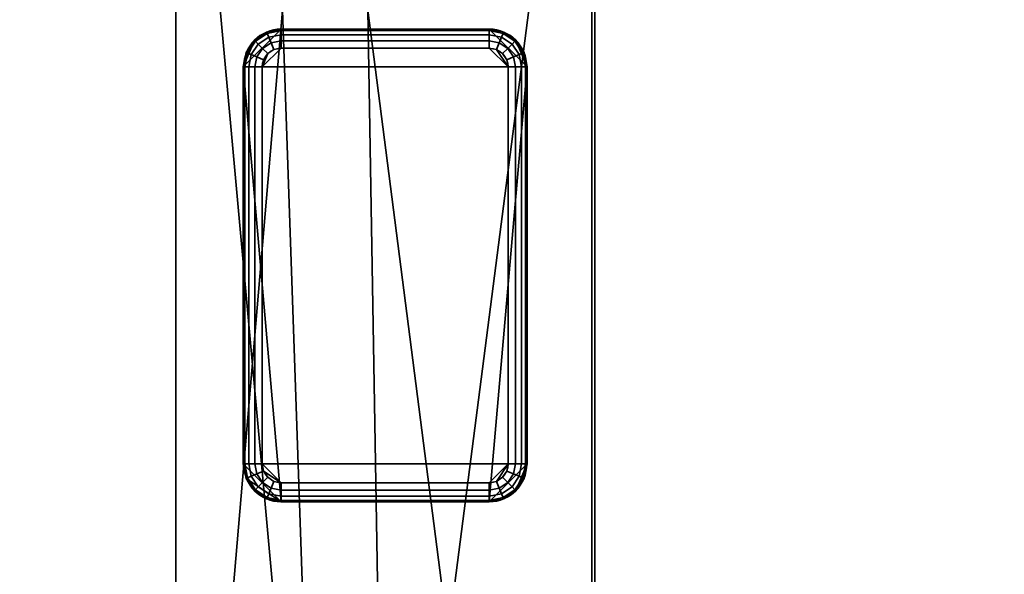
# Model space of a CAD drawing. Header units: millimetres. Extents: x -503 to 6703, y -110 to 193.
# Tile 156 of 256: x -329 to -277, y 117 to 147. Entities that reach past the tile are written whole.
import ezdxf

# ---------------------------------------------------------------- set-up
doc = ezdxf.new("R2010")
doc.units = ezdxf.units.MM
doc.layers.add('151', color=7, linetype='Continuous', true_color=0xffffff)

# ---------------------------------------------------------------- blocks, each defined once
blk = doc.blocks.new('UG_SURFACE_001')
at = {"layer": '151', "color": 252, "linetype": 'Continuous', "lineweight": 35}
for points in [[(502.5, -14, 2212.25), (502.5, 174.4, 2212.25), (-502.5, 174.4, 2212.25), (-502.5, -14, 2212.25)], [(-352.5, -14, 2062.25), (-352.5, 174.4, 2062.25), (352.5, 174.4, 2062.25), (352.5, -14, 2062.25)]]:
    blk.add_3dface(points, dxfattribs=at)
blk = doc.blocks.new('UG_SURFACE_072')
at = {"layer": '151', "color": 41, "linetype": 'Continuous', "lineweight": 35}
for points in [[(-321.15, 81, 2028.4), (-321.15, 173.15, 2028.4), (-321.15, 173.15, -4.75), (-321.15, 81, -4.75)], [(-315.5, 147.3, -4.75), (-313.5, 89, -4.75), (-321.15, 173.15, -4.75)], [(-313.5, 89, -4.75), (-313.5, 81, -4.75), (-321.15, 81, -4.75), (-321.15, 173.15, -4.75)], [(-315.5, 147.3, 2022.75), (-315.5, 173.15, 2022.75), (-321.15, 173.15, 2028.4), (-321.15, 81, 2028.4)], [(-311, 147.3, -4.75), (-311, 173.15, -4.75), (-299.15, 173.15, -4.75), (-299.15, 55.15, -4.75)], [(-310, 89, 2017.25), (-299.15, 173.15, 2006.4), (-311, 173.15, 2018.25), (-311, 147.3, 2018.25)], [(-310, 89, 2017.25), (-310, 55.15, 2017.25), (-299.15, 55.15, 2006.4), (-299.15, 173.15, 2006.4)], [(-299.15, 173.15, 2006.4), (-299.15, 55.15, 2006.4), (-299.15, 55.15, -4.75), (-299.15, 173.15, -4.75)], [(-315.5, 147.3, 2022.75), (-321.15, 81, 2028.4), (-313.5, 81, 2020.75), (-313.5, 89, 2020.75)], [(-315.5, 147.3, -4.75), (-311, 147.3, -4.75), (-310, 89, -4.75), (-313.5, 89, -4.75)], [(-313.5, 89, 2020.75), (-310, 89, 2017.25), (-311, 147.3, 2018.25), (-315.5, 147.3, 2022.75)], [(-310, 89, -4.75), (-311, 147.3, -4.75), (-299.15, 55.15, -4.75)]]:
    blk.add_3dface(points, dxfattribs=at)
blk = doc.blocks.new('UG_SURFACE_073')
at = {"layer": '151', "color": 253, "linetype": 'Continuous', "lineweight": 35}
for points in [[(-317.575, 144.3, -4.75), (-315.575, 146.3, -4.75), (-316.34, 146.148, -4.75), (-316.989, 145.714, -4.75)], [(-304.575, 146.3, -4.75), (-315.575, 146.3, -4.75), (-317.575, 144.3, -4.75), (-302.575, 144.3, -4.75)], [(-315.575, 146.3, -4.75), (-315.575, 146.3, -6.75), (-316.34, 146.148, -6.75), (-316.34, 146.148, -4.75)], [(-316.34, 146.148, -6.75), (-315.575, 146.3, -6.75), (-315.575, 146.224, -7.133), (-316.311, 146.077, -7.133)], [(-304.575, 146.3, -6.75), (-315.575, 146.3, -6.75), (-315.575, 146.3, -4.75), (-304.575, 146.3, -4.75)], [(-304.575, 146.224, -7.133), (-315.575, 146.224, -7.133), (-315.575, 146.3, -6.75), (-304.575, 146.3, -6.75)], [(-303.161, 145.714, -4.75), (-303.81, 146.148, -4.75), (-304.575, 146.3, -4.75), (-302.575, 144.3, -4.75)], [(-303.81, 146.148, -4.75), (-303.81, 146.148, -6.75), (-304.575, 146.3, -6.75), (-304.575, 146.3, -4.75)], [(-304.575, 146.3, -6.75), (-303.81, 146.148, -6.75), (-303.839, 146.077, -7.133), (-304.575, 146.224, -7.133)], [(-316.34, 146.148, -4.75), (-316.34, 146.148, -6.75), (-316.989, 145.714, -6.75), (-316.989, 145.714, -4.75)], [(-316.989, 145.714, -6.75), (-316.34, 146.148, -6.75), (-316.311, 146.077, -7.133), (-316.935, 145.66, -7.133)], [(-316.935, 145.66, -7.133), (-316.311, 146.077, -7.133), (-316.228, 145.877, -7.457), (-316.782, 145.507, -7.457)], [(-316.782, 145.507, -7.457), (-316.228, 145.877, -7.457), (-316.104, 145.577, -7.674), (-316.553, 145.278, -7.674)], [(-316.311, 146.077, -7.133), (-315.575, 146.224, -7.133), (-315.575, 146.007, -7.457), (-316.228, 145.877, -7.457)], [(-316.228, 145.877, -7.457), (-315.575, 146.007, -7.457), (-315.575, 145.683, -7.674), (-316.104, 145.577, -7.674)], [(-304.575, 146.007, -7.457), (-315.575, 146.007, -7.457), (-315.575, 146.224, -7.133), (-304.575, 146.224, -7.133)], [(-304.575, 145.683, -7.674), (-315.575, 145.683, -7.674), (-315.575, 146.007, -7.457), (-304.575, 146.007, -7.457)], [(-304.575, 146.224, -7.133), (-303.839, 146.077, -7.133), (-303.922, 145.877, -7.457), (-304.575, 146.007, -7.457)], [(-304.575, 146.007, -7.457), (-303.922, 145.877, -7.457), (-304.046, 145.577, -7.674), (-304.575, 145.683, -7.674)], [(-303.922, 145.877, -7.457), (-303.368, 145.507, -7.457), (-303.597, 145.278, -7.674), (-304.046, 145.577, -7.674)], [(-303.839, 146.077, -7.133), (-303.215, 145.66, -7.133), (-303.368, 145.507, -7.457), (-303.922, 145.877, -7.457)], [(-303.81, 146.148, -6.75), (-303.161, 145.714, -6.75), (-303.215, 145.66, -7.133), (-303.839, 146.077, -7.133)], [(-303.161, 145.714, -4.75), (-303.161, 145.714, -6.75), (-303.81, 146.148, -6.75), (-303.81, 146.148, -4.75)], [(-316.989, 145.714, -4.75), (-317.423, 145.065, -4.75), (-317.575, 144.3, -4.75)], [(-316.989, 145.714, -4.75), (-316.989, 145.714, -6.75), (-317.423, 145.065, -6.75), (-317.423, 145.065, -4.75)], [(-317.423, 145.065, -6.75), (-316.989, 145.714, -6.75), (-316.935, 145.66, -7.133), (-317.352, 145.036, -7.133)], [(-317.352, 145.036, -7.133), (-316.935, 145.66, -7.133), (-316.782, 145.507, -7.457), (-317.152, 144.953, -7.457)], [(-317.152, 144.953, -7.457), (-316.782, 145.507, -7.457), (-316.553, 145.278, -7.674), (-316.852, 144.829, -7.674)], [(-316.852, 144.829, -7.674), (-316.553, 145.278, -7.674), (-316.282, 145.007, -7.75), (-316.499, 144.683, -7.75)], [(-303.575, 144.3, -7.75), (-316.575, 144.3, -7.75), (-315.575, 145.3, -7.75), (-304.575, 145.3, -7.75)], [(-316.282, 145.007, -7.75), (-315.958, 145.224, -7.75), (-315.575, 145.3, -7.75), (-316.575, 144.3, -7.75)], [(-316.553, 145.278, -7.674), (-316.104, 145.577, -7.674), (-315.958, 145.224, -7.75), (-316.282, 145.007, -7.75)], [(-316.104, 145.577, -7.674), (-315.575, 145.683, -7.674), (-315.575, 145.3, -7.75), (-315.958, 145.224, -7.75)], [(-304.575, 145.3, -7.75), (-315.575, 145.3, -7.75), (-315.575, 145.683, -7.674), (-304.575, 145.683, -7.674)], [(-304.575, 145.683, -7.674), (-304.046, 145.577, -7.674), (-304.192, 145.224, -7.75), (-304.575, 145.3, -7.75)], [(-303.575, 144.3, -7.75), (-304.575, 145.3, -7.75), (-304.192, 145.224, -7.75)], [(-304.046, 145.577, -7.674), (-303.597, 145.278, -7.674), (-303.868, 145.007, -7.75), (-304.192, 145.224, -7.75)], [(-304.192, 145.224, -7.75), (-303.868, 145.007, -7.75), (-303.651, 144.683, -7.75), (-303.575, 144.3, -7.75)], [(-303.597, 145.278, -7.674), (-303.298, 144.829, -7.674), (-303.651, 144.683, -7.75), (-303.868, 145.007, -7.75)], [(-303.368, 145.507, -7.457), (-302.998, 144.953, -7.457), (-303.298, 144.829, -7.674), (-303.597, 145.278, -7.674)], [(-303.215, 145.66, -7.133), (-302.798, 145.036, -7.133), (-302.998, 144.953, -7.457), (-303.368, 145.507, -7.457)], [(-303.161, 145.714, -6.75), (-302.727, 145.065, -6.75), (-302.798, 145.036, -7.133), (-303.215, 145.66, -7.133)], [(-302.575, 144.3, -4.75), (-302.727, 145.065, -4.75), (-303.161, 145.714, -4.75)], [(-302.727, 145.065, -4.75), (-302.727, 145.065, -6.75), (-303.161, 145.714, -6.75), (-303.161, 145.714, -4.75)], [(-317.423, 145.065, -4.75), (-317.423, 145.065, -6.75), (-317.575, 144.3, -6.75), (-317.575, 144.3, -4.75)], [(-317.575, 144.3, -6.75), (-317.423, 145.065, -6.75), (-317.352, 145.036, -7.133), (-317.499, 144.3, -7.133)], [(-317.499, 144.3, -7.133), (-317.352, 145.036, -7.133), (-317.152, 144.953, -7.457), (-317.282, 144.3, -7.457)], [(-317.282, 144.3, -7.457), (-317.152, 144.953, -7.457), (-316.852, 144.829, -7.674), (-316.958, 144.3, -7.674)], [(-316.958, 144.3, -7.674), (-316.852, 144.829, -7.674), (-316.499, 144.683, -7.75), (-316.575, 144.3, -7.75)], [(-316.575, 144.3, -7.75), (-316.499, 144.683, -7.75), (-316.282, 145.007, -7.75)], [(-303.298, 144.829, -7.674), (-303.192, 144.3, -7.674), (-303.575, 144.3, -7.75), (-303.651, 144.683, -7.75)], [(-302.998, 144.953, -7.457), (-302.868, 144.3, -7.457), (-303.192, 144.3, -7.674), (-303.298, 144.829, -7.674)], [(-302.798, 145.036, -7.133), (-302.651, 144.3, -7.133), (-302.868, 144.3, -7.457), (-302.998, 144.953, -7.457)], [(-302.727, 145.065, -6.75), (-302.575, 144.3, -6.75), (-302.651, 144.3, -7.133), (-302.798, 145.036, -7.133)], [(-302.575, 144.3, -4.75), (-302.575, 144.3, -6.75), (-302.727, 145.065, -6.75), (-302.727, 145.065, -4.75)], [(-317.575, 144.3, -6.75), (-317.575, 123.3, -6.75), (-317.575, 123.3, -4.75), (-317.575, 144.3, -4.75)], [(-317.499, 144.3, -7.133), (-317.499, 123.3, -7.133), (-317.575, 123.3, -6.75), (-317.575, 144.3, -6.75)], [(-315.575, 121.3, -4.75), (-317.575, 144.3, -4.75), (-317.575, 123.3, -4.75)], [(-315.575, 121.3, -4.75), (-304.575, 121.3, -4.75), (-302.575, 144.3, -4.75), (-317.575, 144.3, -4.75)], [(-317.282, 144.3, -7.457), (-317.282, 123.3, -7.457), (-317.499, 123.3, -7.133), (-317.499, 144.3, -7.133)], [(-316.958, 144.3, -7.674), (-316.958, 123.3, -7.674), (-317.282, 123.3, -7.457), (-317.282, 144.3, -7.457)], [(-316.575, 144.3, -7.75), (-316.575, 123.3, -7.75), (-316.958, 123.3, -7.674), (-316.958, 144.3, -7.674)], [(-316.575, 123.3, -7.75), (-316.575, 144.3, -7.75), (-303.575, 144.3, -7.75), (-303.575, 123.3, -7.75)], [(-302.575, 123.3, -4.75), (-302.575, 144.3, -4.75), (-304.575, 121.3, -4.75)], [(-303.575, 123.3, -7.75), (-303.575, 144.3, -7.75), (-303.192, 144.3, -7.674), (-303.192, 123.3, -7.674)], [(-303.192, 123.3, -7.674), (-303.192, 144.3, -7.674), (-302.868, 144.3, -7.457), (-302.868, 123.3, -7.457)], [(-302.868, 123.3, -7.457), (-302.868, 144.3, -7.457), (-302.651, 144.3, -7.133), (-302.651, 123.3, -7.133)], [(-302.651, 123.3, -7.133), (-302.651, 144.3, -7.133), (-302.575, 144.3, -6.75), (-302.575, 123.3, -6.75)], [(-302.575, 123.3, -6.75), (-302.575, 144.3, -6.75), (-302.575, 144.3, -4.75), (-302.575, 123.3, -4.75)], [(-317.575, 123.3, -4.75), (-317.575, 123.3, -6.75), (-317.423, 122.535, -6.75), (-317.423, 122.535, -4.75)], [(-317.423, 122.535, -6.75), (-317.575, 123.3, -6.75), (-317.499, 123.3, -7.133), (-317.352, 122.564, -7.133)], [(-315.575, 121.3, -4.75), (-317.575, 123.3, -4.75), (-317.423, 122.535, -4.75)], [(-317.352, 122.564, -7.133), (-317.499, 123.3, -7.133), (-317.282, 123.3, -7.457), (-317.152, 122.647, -7.457)], [(-317.152, 122.647, -7.457), (-317.282, 123.3, -7.457), (-316.958, 123.3, -7.674), (-316.852, 122.771, -7.674)], [(-316.852, 122.771, -7.674), (-316.958, 123.3, -7.674), (-316.575, 123.3, -7.75), (-316.499, 122.917, -7.75)], [(-316.553, 122.322, -7.674), (-316.852, 122.771, -7.674), (-316.499, 122.917, -7.75), (-316.282, 122.593, -7.75)], [(-304.575, 122.3, -7.75), (-315.575, 122.3, -7.75), (-316.575, 123.3, -7.75), (-303.575, 123.3, -7.75)], [(-316.499, 122.917, -7.75), (-316.575, 123.3, -7.75), (-315.575, 122.3, -7.75)], [(-315.575, 122.3, -7.75), (-315.958, 122.376, -7.75), (-316.282, 122.593, -7.75), (-316.499, 122.917, -7.75)], [(-302.575, 123.3, -4.75), (-304.575, 121.3, -4.75), (-303.81, 121.452, -4.75), (-303.161, 121.886, -4.75)], [(-304.192, 122.376, -7.75), (-304.575, 122.3, -7.75), (-303.575, 123.3, -7.75)], [(-303.575, 123.3, -7.75), (-303.651, 122.917, -7.75), (-303.868, 122.593, -7.75), (-304.192, 122.376, -7.75)], [(-303.298, 122.771, -7.674), (-303.597, 122.322, -7.674), (-303.868, 122.593, -7.75), (-303.651, 122.917, -7.75)], [(-303.192, 123.3, -7.674), (-303.298, 122.771, -7.674), (-303.651, 122.917, -7.75), (-303.575, 123.3, -7.75)], [(-302.868, 123.3, -7.457), (-302.998, 122.647, -7.457), (-303.298, 122.771, -7.674), (-303.192, 123.3, -7.674)], [(-303.161, 121.886, -4.75), (-302.727, 122.535, -4.75), (-302.575, 123.3, -4.75)], [(-302.651, 123.3, -7.133), (-302.798, 122.564, -7.133), (-302.998, 122.647, -7.457), (-302.868, 123.3, -7.457)], [(-302.575, 123.3, -6.75), (-302.727, 122.535, -6.75), (-302.798, 122.564, -7.133), (-302.651, 123.3, -7.133)], [(-302.727, 122.535, -4.75), (-302.727, 122.535, -6.75), (-302.575, 123.3, -6.75), (-302.575, 123.3, -4.75)], [(-316.989, 121.886, -6.75), (-317.423, 122.535, -6.75), (-317.352, 122.564, -7.133), (-316.935, 121.94, -7.133)], [(-317.423, 122.535, -4.75), (-317.423, 122.535, -6.75), (-316.989, 121.886, -6.75), (-316.989, 121.886, -4.75)], [(-317.423, 122.535, -4.75), (-316.989, 121.886, -4.75), (-316.34, 121.452, -4.75), (-315.575, 121.3, -4.75)], [(-316.935, 121.94, -7.133), (-317.352, 122.564, -7.133), (-317.152, 122.647, -7.457), (-316.782, 122.093, -7.457)], [(-316.782, 122.093, -7.457), (-317.152, 122.647, -7.457), (-316.852, 122.771, -7.674), (-316.553, 122.322, -7.674)], [(-316.228, 121.723, -7.457), (-316.782, 122.093, -7.457), (-316.553, 122.322, -7.674), (-316.104, 122.023, -7.674)], [(-316.104, 122.023, -7.674), (-316.553, 122.322, -7.674), (-316.282, 122.593, -7.75), (-315.958, 122.376, -7.75)], [(-315.575, 121.917, -7.674), (-316.104, 122.023, -7.674), (-315.958, 122.376, -7.75), (-315.575, 122.3, -7.75)], [(-304.046, 122.023, -7.674), (-304.575, 121.917, -7.674), (-304.575, 122.3, -7.75), (-304.192, 122.376, -7.75)], [(-303.597, 122.322, -7.674), (-304.046, 122.023, -7.674), (-304.192, 122.376, -7.75), (-303.868, 122.593, -7.75)], [(-303.368, 122.093, -7.457), (-303.922, 121.723, -7.457), (-304.046, 122.023, -7.674), (-303.597, 122.322, -7.674)], [(-302.998, 122.647, -7.457), (-303.368, 122.093, -7.457), (-303.597, 122.322, -7.674), (-303.298, 122.771, -7.674)], [(-302.798, 122.564, -7.133), (-303.215, 121.94, -7.133), (-303.368, 122.093, -7.457), (-302.998, 122.647, -7.457)], [(-302.727, 122.535, -6.75), (-303.161, 121.886, -6.75), (-303.215, 121.94, -7.133), (-302.798, 122.564, -7.133)], [(-303.161, 121.886, -4.75), (-303.161, 121.886, -6.75), (-302.727, 122.535, -6.75), (-302.727, 122.535, -4.75)], [(-316.34, 121.452, -6.75), (-316.989, 121.886, -6.75), (-316.935, 121.94, -7.133), (-316.311, 121.523, -7.133)], [(-316.989, 121.886, -4.75), (-316.989, 121.886, -6.75), (-316.34, 121.452, -6.75), (-316.34, 121.452, -4.75)], [(-316.311, 121.523, -7.133), (-316.935, 121.94, -7.133), (-316.782, 122.093, -7.457), (-316.228, 121.723, -7.457)], [(-315.575, 121.593, -7.457), (-316.228, 121.723, -7.457), (-316.104, 122.023, -7.674), (-315.575, 121.917, -7.674)], [(-315.575, 122.3, -7.75), (-304.575, 122.3, -7.75), (-304.575, 121.917, -7.674), (-315.575, 121.917, -7.674)], [(-315.575, 121.917, -7.674), (-304.575, 121.917, -7.674), (-304.575, 121.593, -7.457), (-315.575, 121.593, -7.457)], [(-303.922, 121.723, -7.457), (-304.575, 121.593, -7.457), (-304.575, 121.917, -7.674), (-304.046, 122.023, -7.674)], [(-303.215, 121.94, -7.133), (-303.839, 121.523, -7.133), (-303.922, 121.723, -7.457), (-303.368, 122.093, -7.457)], [(-303.161, 121.886, -6.75), (-303.81, 121.452, -6.75), (-303.839, 121.523, -7.133), (-303.215, 121.94, -7.133)], [(-303.81, 121.452, -4.75), (-303.81, 121.452, -6.75), (-303.161, 121.886, -6.75), (-303.161, 121.886, -4.75)], [(-315.575, 121.3, -6.75), (-316.34, 121.452, -6.75), (-316.311, 121.523, -7.133), (-315.575, 121.376, -7.133)], [(-316.34, 121.452, -4.75), (-316.34, 121.452, -6.75), (-315.575, 121.3, -6.75), (-315.575, 121.3, -4.75)], [(-315.575, 121.376, -7.133), (-316.311, 121.523, -7.133), (-316.228, 121.723, -7.457), (-315.575, 121.593, -7.457)], [(-315.575, 121.593, -7.457), (-304.575, 121.593, -7.457), (-304.575, 121.376, -7.133), (-315.575, 121.376, -7.133)], [(-315.575, 121.376, -7.133), (-304.575, 121.376, -7.133), (-304.575, 121.3, -6.75), (-315.575, 121.3, -6.75)], [(-315.575, 121.3, -6.75), (-304.575, 121.3, -6.75), (-304.575, 121.3, -4.75), (-315.575, 121.3, -4.75)], [(-303.839, 121.523, -7.133), (-304.575, 121.376, -7.133), (-304.575, 121.593, -7.457), (-303.922, 121.723, -7.457)], [(-303.81, 121.452, -6.75), (-304.575, 121.3, -6.75), (-304.575, 121.376, -7.133), (-303.839, 121.523, -7.133)], [(-304.575, 121.3, -4.75), (-304.575, 121.3, -6.75), (-303.81, 121.452, -6.75), (-303.81, 121.452, -4.75)]]:
    blk.add_3dface(points, dxfattribs=at)
blk = doc.blocks.new('UG_SURFACE_075')
at = {"layer": '151', "color": 7, "linetype": 'Continuous', "lineweight": 35}
for points in [[(-299, 173.15, -4.75), (-299, 55.15, -4.75), (-299.15, 55.15, -4.75), (-299.15, 173.15, -4.75)], [(-299.15, 55.15, 2006.4), (-299.15, 173.15, 2006.4), (-299.15, 173.15, -4.75), (-299.15, 55.15, -4.75)], [(-299, 55.15, 2006.25), (-299, 173.15, 2006.25), (-299.15, 173.15, 2006.4), (-299.15, 55.15, 2006.4)], [(-299, 55.15, -4.75), (-299, 173.15, -4.75), (-299, 173.15, 2006.25), (-299, 55.15, 2006.25)]]:
    blk.add_3dface(points, dxfattribs=at)
blk = doc.blocks.new('UG_SURFACE_078')
at = {"layer": '151', "color": 7, "linetype": 'Continuous', "lineweight": 35}
for points in [[(-299.15, 55.15, 2006.4), (-299.15, 173.15, 2006.4), (-299, 173.15, 2006.25), (-299, 55.15, 2006.25)], [(299.15, 55.15, 2006.4), (299.15, 173.15, 2006.4), (-299.15, 173.15, 2006.4), (-299.15, 55.15, 2006.4)], [(-299, 55.15, 2006.25), (-299, 173.15, 2006.25), (299, 173.15, 2006.25), (299, 55.15, 2006.25)]]:
    blk.add_3dface(points, dxfattribs=at)
blk = doc.blocks.new('UG_SURFACE_079')
at = {"layer": '151', "color": 41, "linetype": 'Continuous', "lineweight": 35}
for points in [[(321.15, 81, 2028.4), (321.15, 173.15, 2028.4), (-321.15, 173.15, 2028.4), (-321.15, 81, 2028.4)], [(-315.5, 147.3, 2022.75), (-313.5, 89, 2020.75), (-321.15, 173.15, 2028.4)], [(-313.5, 89, 2020.75), (-313.5, 81, 2020.75), (-321.15, 81, 2028.4), (-321.15, 173.15, 2028.4)], [(-311, 147.3, 2018.25), (-311, 173.15, 2018.25), (-299.15, 173.15, 2006.4), (-299.15, 55.15, 2006.4)], [(299.15, 173.15, 2006.4), (299.15, 55.15, 2006.4), (-299.15, 55.15, 2006.4), (-299.15, 173.15, 2006.4)], [(-315.5, 147.3, 2022.75), (-311, 147.3, 2018.25), (-310, 89, 2017.25), (-313.5, 89, 2020.75)], [(-310, 89, 2017.25), (-311, 147.3, 2018.25), (-299.15, 55.15, 2006.4)]]:
    blk.add_3dface(points, dxfattribs=at)

msp = doc.modelspace()

# ---------------------------------------------------------------- linework, layer by layer
at = {"layer": '151', "color": 252, "linetype": 'Continuous', "lineweight": -3, "true_color": 0x939598}
for p, q in [((-321.15, 81, 2028.4), (-321.15, 173.15, 2028.4)), ((-321.15, 81, 2028.4), (-321.15, 173.15, 2028.4)), ((-321.15, 81, -4.75), (-321.15, 173.15, -4.75)), ((-299.15, 55.15, 2006.4), (-299.15, 173.15, 2006.4)), ((-299.15, 173.15, 2006.4), (-299.15, 55.15, 2006.4)), ((-299.15, 55.15, -4.75), (-299.15, 173.15, -4.75)), ((-299.15, 173.15, 2006.4), (-299.15, 55.15, 2006.4)), ((-299.15, 173.15, -4.75), (-299.15, 55.15, -4.75)), ((-299.15, 55.15, 2006.4), (-299.15, 173.15, 2006.4)), ((-299, 55.15, -4.75), (-299, 173.15, -4.75)), ((-299, 55.15, 2006.25), (-299, 173.15, 2006.25)), ((-299, 55.15, 2006.25), (-299, 173.15, 2006.25)), ((-304.575, 146.3, -6.75), (-315.575, 146.3, -6.75)), ((-304.575, 146.3, -4.75), (-315.575, 146.3, -4.75)), ((-315.575, 146.3, -6.75), (-315.575, 146.3, -4.75)), ((-304.575, 146.3, -6.75), (-304.575, 146.3, -4.75)), ((-315.575, 145.3, -7.75), (-304.575, 145.3, -7.75)), ((-317.575, 144.3, -4.75), (-317.575, 123.3, -4.75)), ((-317.575, 144.3, -6.75), (-317.575, 123.3, -6.75)), ((-317.575, 144.3, -6.75), (-317.575, 144.3, -4.75)), ((-316.575, 123.3, -7.75), (-316.575, 144.3, -7.75)), ((-303.575, 144.3, -7.75), (-303.575, 123.3, -7.75)), ((-302.575, 144.3, -6.75), (-302.575, 144.3, -4.75)), ((-302.575, 123.3, -4.75), (-302.575, 144.3, -4.75)), ((-302.575, 123.3, -6.75), (-302.575, 144.3, -6.75)), ((-317.575, 123.3, -6.75), (-317.575, 123.3, -4.75)), ((-302.575, 123.3, -6.75), (-302.575, 123.3, -4.75)), ((-304.575, 122.3, -7.75), (-315.575, 122.3, -7.75)), ((-315.575, 121.3, -4.75), (-304.575, 121.3, -4.75)), ((-315.575, 121.3, -6.75), (-315.575, 121.3, -4.75)), ((-315.575, 121.3, -6.75), (-304.575, 121.3, -6.75)), ((-304.575, 121.3, -6.75), (-304.575, 121.3, -4.75))]:
    msp.add_line(p, q, dxfattribs=at)
for centre, start, end in [((-315.575, 144.3, -4.75), 90, 180), ((-315.575, 144.3, -6.75), 90, 180), ((-304.575, 144.3, -6.75), 360, 90), ((-304.575, 144.3, -4.75), 360, 90), ((-315.575, 123.3, -4.75), 180, 270), ((-315.575, 123.3, -6.75), 180, 270), ((-304.575, 123.3, -6.75), 270, 0), ((-304.575, 123.3, -4.75), 270, 0)]:
    msp.add_arc(centre, 2, start, end, dxfattribs=at)
at = {"layer": '151', "color": 252, "linetype": 'Continuous', "lineweight": -3, "true_color": 0x939598, "extrusion": (1, 0, 0)}
for centre, start, end in [((145.3, -6.75, -315.575), 270, 0), ((145.3, -6.75, -304.575), 270, 0), ((122.3, -6.75, -315.575), 180, 270), ((122.3, -6.75, -304.575), 180, 270)]:
    msp.add_arc(centre, 1, start, end, dxfattribs=at)
at = {"layer": '151', "color": 252, "linetype": 'Continuous', "lineweight": -3, "true_color": 0x939598, "extrusion": (0, 0, -1)}
for centre, start, end in [((315.575, 144.3, 7.75), 0, 90), ((304.575, 144.3, 7.75), 90, 180), ((315.575, 123.3, 7.75), 270, 0), ((304.575, 123.3, 7.75), 180, 270)]:
    msp.add_arc(centre, 1, start, end, dxfattribs=at)
at = {"layer": '151', "color": 252, "linetype": 'Continuous', "lineweight": -3, "true_color": 0x939598, "extrusion": (0, -1, 0)}
for centre, start, end in [((-316.575, -6.75, -144.3), 180, 270), ((-303.575, -6.75, -144.3), 270, 0), ((-316.575, -6.75, -123.3), 180, 270), ((-303.575, -6.75, -123.3), 270, 0)]:
    msp.add_arc(centre, 1, start, end, dxfattribs=at)

# ---------------------------------------------------------------- block references
at = {"layer": '151', "color": 252, "linetype": 'Continuous', "lineweight": -3, "true_color": 0x939598}
for name in ['UG_SURFACE_075', 'UG_SURFACE_078', 'UG_SURFACE_001', 'UG_SURFACE_072', 'UG_SURFACE_079', 'UG_SURFACE_073']:
    msp.add_blockref(name, (0, 0), dxfattribs=at)

doc.saveas('drawing.dxf')
